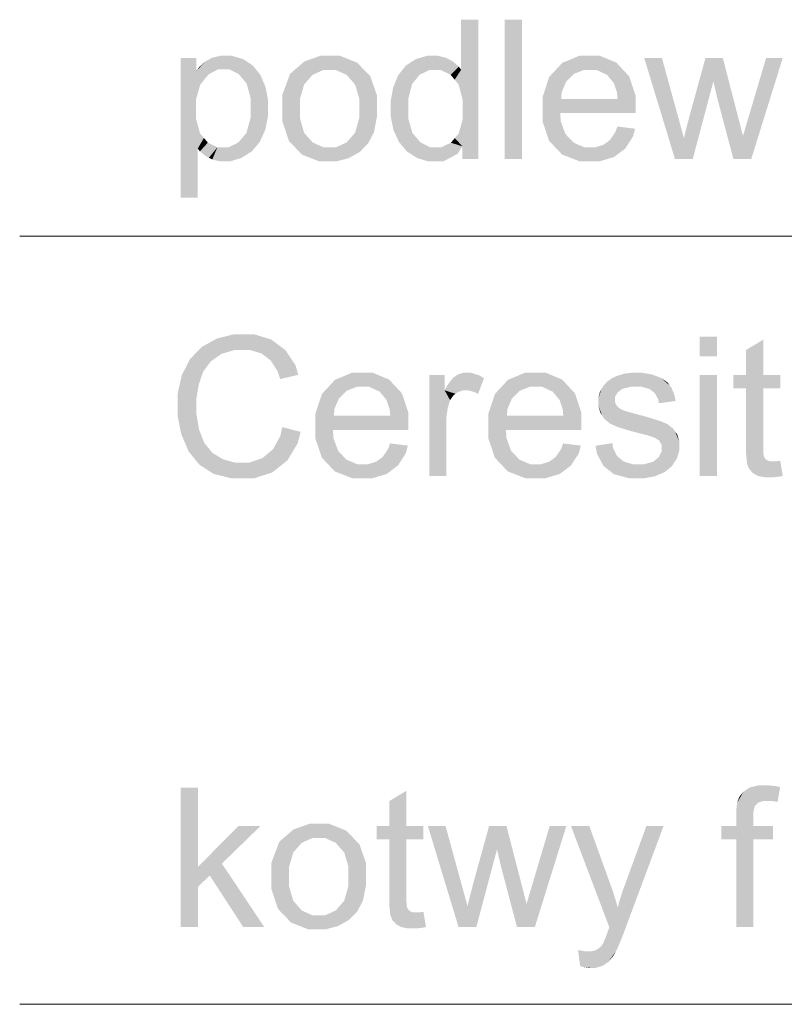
# Model space of a CAD drawing. Header units: millimetres. Extents: x 1814 to 94182, y 11562 to 49454.
# Tile 145 of 256: x 12544 to 12565, y 26079 to 26106. Entities that reach past the tile are written whole.
import ezdxf

# ---------------------------------------------------------------- set-up
doc = ezdxf.new("R2010")
doc.units = ezdxf.units.MM
doc.linetypes.add('XKITLINE00', pattern=[0])
doc.layers.add('LinkedObject', color=1, linetype='Continuous', lineweight=0)

msp = doc.modelspace()

# ---------------------------------------------------------------- hatches: boundary and pattern name
at = {"layer": 'LinkedObject'}
for points in [[(12556.996, 26106.407), (12556.523, 26105.025), (12556.523, 26106.407)], [(12556.996, 26106.407), (12556.565, 26104.196), (12556.523, 26105.025)], [(12556.565, 26104.196), (12556.996, 26106.407), (12556.996, 26102.557)], [(12558.201, 26106.407), (12557.728, 26102.557), (12557.728, 26106.407)], [(12558.201, 26102.557), (12557.728, 26102.557), (12558.201, 26106.407)], [(12549.204, 26103.668), (12548.777, 26101.491), (12548.777, 26105.348)], [(12549.204, 26103.668), (12548.777, 26105.348), (12549.204, 26103.937)], [(12548.777, 26105.348), (12549.204, 26104.207), (12549.204, 26103.937)], [(12549.32, 26104.617), (12548.777, 26105.348), (12549.208, 26104.985)], [(12549.204, 26104.207), (12548.777, 26105.348), (12549.32, 26104.617)], [(12549.208, 26104.985), (12548.777, 26105.348), (12549.208, 26105.348)], [(12549.551, 26105.304), (12549.208, 26104.985), (12549.455, 26105.251)], [(12549.818, 26105.04), (12549.208, 26104.985), (12549.551, 26105.304)], [(12549.455, 26105.251), (12549.208, 26104.985), (12549.284, 26105.092)], [(12549.647, 26105.357), (12549.968, 26105.04), (12549.551, 26105.304)], [(12549.551, 26105.304), (12549.968, 26105.04), (12549.818, 26105.04)], [(12549.879, 26105.41), (12549.968, 26105.04), (12549.647, 26105.357)], [(12550.015, 26105.41), (12549.968, 26105.04), (12549.879, 26105.41)], [(12550.015, 26105.41), (12550.12, 26105.04), (12549.968, 26105.04)], [(12550.508, 26105.318), (12550.015, 26105.41), (12550.193, 26105.41)], [(12550.644, 26105.226), (12550.015, 26105.41), (12550.508, 26105.318)], [(12550.381, 26104.908), (12550.015, 26105.41), (12550.644, 26105.226)], [(12550.12, 26105.04), (12550.015, 26105.41), (12550.381, 26104.908)], [(12550.644, 26105.226), (12550.491, 26104.775), (12550.381, 26104.908)], [(12550.78, 26105.134), (12550.491, 26104.775), (12550.644, 26105.226)], [(12552.635, 26105.41), (12552.017, 26105.1), (12552.197, 26105.255)], [(12552.894, 26105.41), (12552.017, 26105.1), (12552.635, 26105.41)], [(12552.716, 26105.017), (12552.017, 26105.1), (12552.894, 26105.41)], [(12552.716, 26105.017), (12552.894, 26105.41), (12552.894, 26105.017)], [(12552.894, 26105.41), (12553.068, 26105.017), (12552.894, 26105.017)], [(12553.65, 26105.222), (12552.894, 26105.41), (12553.181, 26105.41)], [(12553.833, 26105.033), (12552.894, 26105.41), (12553.65, 26105.222)], [(12553.36, 26104.884), (12552.894, 26105.41), (12553.833, 26105.033)], [(12553.068, 26105.017), (12552.894, 26105.41), (12553.36, 26104.884)], [(12555.381, 26104.889), (12554.995, 26105.138), (12555.134, 26105.229)], [(12555.273, 26105.319), (12555.644, 26105.017), (12555.134, 26105.229)], [(12555.134, 26105.229), (12555.644, 26105.017), (12555.381, 26104.889)], [(12555.583, 26105.41), (12555.644, 26105.017), (12555.273, 26105.319)], [(12555.755, 26105.41), (12555.644, 26105.017), (12555.583, 26105.41)], [(12555.644, 26105.017), (12555.755, 26105.41), (12555.801, 26105.017)], [(12555.755, 26105.41), (12555.963, 26105.017), (12555.801, 26105.017)], [(12555.881, 26105.41), (12555.963, 26105.017), (12555.755, 26105.41)], [(12556.105, 26105.357), (12555.963, 26105.017), (12555.881, 26105.41)], [(12556.203, 26105.303), (12555.963, 26105.017), (12556.105, 26105.357)], [(12556.203, 26105.303), (12556.234, 26104.884), (12555.963, 26105.017)], [(12556.301, 26105.25), (12556.234, 26104.884), (12556.203, 26105.303)], [(12556.461, 26105.111), (12556.234, 26104.884), (12556.301, 26105.25)], [(12559.788, 26105.41), (12559.137, 26105.021), (12559.318, 26105.216)], [(12560.076, 26105.41), (12559.137, 26105.021), (12559.788, 26105.41)], [(12559.917, 26105.021), (12559.137, 26105.021), (12560.076, 26105.41)], [(12559.917, 26105.021), (12560.076, 26105.41), (12560.079, 26105.021)], [(12560.076, 26105.41), (12560.259, 26105.021), (12560.079, 26105.021)], [(12560.812, 26105.22), (12560.076, 26105.41), (12560.355, 26105.41)], [(12560.989, 26105.029), (12560.076, 26105.41), (12560.812, 26105.22)], [(12560.551, 26104.885), (12560.076, 26105.41), (12560.989, 26105.029)], [(12560.259, 26105.021), (12560.076, 26105.41), (12560.551, 26104.885)], [(12562.068, 26105.348), (12562.429, 26102.557), (12561.58, 26105.348)], [(12562.512, 26103.735), (12562.429, 26102.557), (12562.068, 26105.348)], [(12563.27, 26105.348), (12563.489, 26104.705), (12562.82, 26103.713)], [(12563.75, 26105.348), (12563.489, 26104.705), (12563.27, 26105.348)], [(12563.489, 26104.705), (12563.75, 26105.348), (12563.6, 26104.226)], [(12563.6, 26104.226), (12563.75, 26105.348), (12564.169, 26103.728)], [(12565.403, 26105.348), (12564.465, 26103.734), (12564.944, 26105.348)], [(12564.533, 26102.557), (12564.465, 26103.734), (12565.403, 26105.348)], [(12549.551, 26104.899), (12549.208, 26104.985), (12549.818, 26105.04)], [(12549.208, 26104.985), (12549.551, 26104.899), (12549.436, 26104.758)], [(12549.32, 26104.617), (12549.208, 26104.985), (12549.436, 26104.758)], [(12550.491, 26104.775), (12550.78, 26105.134), (12550.6, 26104.643)], [(12550.6, 26104.643), (12550.78, 26105.134), (12551.055, 26104.708)], [(12551.055, 26104.708), (12550.78, 26105.134), (12550.986, 26104.875)], [(12552.017, 26105.1), (12551.587, 26103.953), (12551.802, 26104.914)], [(12552.189, 26104.62), (12551.587, 26103.953), (12552.017, 26105.1)], [(12552.017, 26105.1), (12552.423, 26104.885), (12552.306, 26104.752)], [(12552.423, 26104.885), (12552.017, 26105.1), (12552.716, 26105.017)], [(12552.189, 26104.62), (12552.017, 26105.1), (12552.306, 26104.752)], [(12553.36, 26104.884), (12553.833, 26105.033), (12553.477, 26104.751)], [(12553.833, 26105.033), (12553.595, 26104.618), (12553.477, 26104.751)], [(12553.595, 26104.618), (12553.833, 26105.033), (12553.712, 26104.226)], [(12553.712, 26104.226), (12553.833, 26105.033), (12554.197, 26103.992)], [(12554.197, 26104.324), (12553.833, 26105.033), (12554.015, 26104.845)], [(12554.197, 26103.992), (12553.833, 26105.033), (12554.197, 26104.324)], [(12554.995, 26105.138), (12555.275, 26104.76), (12554.787, 26104.878)], [(12555.275, 26104.76), (12554.995, 26105.138), (12555.381, 26104.889)], [(12556.523, 26105.025), (12556.234, 26104.884), (12556.461, 26105.111)], [(12556.234, 26104.884), (12556.523, 26105.025), (12556.345, 26104.75)], [(12556.345, 26104.75), (12556.523, 26105.025), (12556.455, 26104.616)], [(12556.523, 26105.025), (12556.565, 26104.196), (12556.455, 26104.616)], [(12559.137, 26105.021), (12558.775, 26104.281), (12558.956, 26104.827)], [(12559.421, 26104.694), (12558.775, 26104.281), (12559.137, 26105.021)], [(12559.137, 26105.021), (12559.532, 26104.803), (12559.421, 26104.694)], [(12559.532, 26104.803), (12559.137, 26105.021), (12559.643, 26104.912)], [(12559.643, 26104.912), (12559.137, 26105.021), (12559.917, 26105.021)], [(12560.551, 26104.885), (12560.989, 26105.029), (12560.664, 26104.748)], [(12560.989, 26105.029), (12560.738, 26104.66), (12560.664, 26104.748)], [(12560.738, 26104.66), (12560.989, 26105.029), (12560.827, 26104.396)], [(12560.827, 26104.396), (12560.989, 26105.029), (12561.343, 26104.303)], [(12561.343, 26104.303), (12560.989, 26105.029), (12561.166, 26104.839)], [(12551.055, 26104.708), (12550.709, 26104.243), (12550.6, 26104.643)], [(12551.125, 26104.54), (12550.709, 26104.243), (12551.055, 26104.708)], [(12551.802, 26104.914), (12551.587, 26103.953), (12551.587, 26104.34)], [(12554.717, 26104.708), (12554.579, 26103.95), (12554.648, 26104.538)], [(12555.169, 26104.632), (12554.579, 26103.95), (12554.717, 26104.708)], [(12554.787, 26104.878), (12555.275, 26104.76), (12554.717, 26104.708)], [(12554.717, 26104.708), (12555.275, 26104.76), (12555.169, 26104.632)], [(12559.299, 26104.403), (12558.775, 26104.281), (12559.421, 26104.694)], [(12562.82, 26103.713), (12563.489, 26104.705), (12562.918, 26102.557)], [(12551.194, 26104.173), (12550.709, 26104.243), (12551.125, 26104.54)], [(12552.072, 26104.22), (12551.587, 26103.953), (12552.189, 26104.62)], [(12555.064, 26104.226), (12554.579, 26103.95), (12555.169, 26104.632)], [(12554.648, 26104.538), (12554.579, 26103.95), (12554.579, 26104.159)], [(12558.775, 26104.281), (12559.299, 26104.403), (12559.287, 26104.22)], [(12560.827, 26104.396), (12561.343, 26104.303), (12560.842, 26104.22)], [(12551.194, 26103.974), (12550.709, 26104.243), (12551.194, 26104.173)], [(12550.709, 26104.243), (12551.194, 26103.974), (12550.709, 26103.977)], [(12551.587, 26103.953), (12552.072, 26104.22), (12552.072, 26103.952)], [(12553.712, 26104.226), (12554.197, 26103.992), (12553.712, 26103.968)], [(12554.579, 26103.95), (12555.064, 26104.226), (12555.064, 26103.95)], [(12556.565, 26104.196), (12556.996, 26102.557), (12556.565, 26103.91)], [(12559.287, 26104.22), (12558.775, 26103.929), (12558.775, 26104.281)], [(12559.287, 26104.22), (12561.343, 26103.958), (12558.775, 26103.929)], [(12560.842, 26104.22), (12561.343, 26103.958), (12559.287, 26104.22)], [(12561.343, 26103.958), (12560.842, 26104.22), (12561.343, 26104.303)], [(12564.169, 26103.728), (12564.043, 26102.557), (12563.6, 26104.226)], [(12550.597, 26103.284), (12551.194, 26103.974), (12551.041, 26103.203)], [(12550.709, 26103.697), (12551.194, 26103.974), (12550.597, 26103.284)], [(12551.194, 26103.974), (12550.709, 26103.697), (12550.709, 26103.977)], [(12551.041, 26103.203), (12551.194, 26103.974), (12551.118, 26103.375)], [(12551.118, 26103.375), (12551.194, 26103.974), (12551.194, 26103.76)], [(12551.587, 26103.953), (12551.948, 26102.871), (12551.587, 26103.6)], [(12552.072, 26103.685), (12551.948, 26102.871), (12551.587, 26103.953)], [(12552.072, 26103.685), (12551.587, 26103.953), (12552.072, 26103.952)], [(12553.595, 26103.286), (12554.197, 26103.992), (12554.036, 26103.145)], [(12553.712, 26103.694), (12554.197, 26103.992), (12553.595, 26103.286)], [(12554.197, 26103.992), (12553.712, 26103.694), (12553.712, 26103.968)], [(12554.036, 26103.145), (12554.197, 26103.992), (12554.117, 26103.3)], [(12554.117, 26103.3), (12554.197, 26103.992), (12554.197, 26103.723)], [(12554.579, 26103.95), (12555.064, 26103.682), (12554.579, 26103.736)], [(12555.064, 26103.682), (12554.579, 26103.95), (12555.064, 26103.95)], [(12556.565, 26103.91), (12556.996, 26102.557), (12556.565, 26103.651)], [(12561.343, 26103.937), (12558.775, 26103.929), (12561.343, 26103.958)], [(12561.342, 26103.874), (12558.775, 26103.929), (12561.343, 26103.937)], [(12558.775, 26103.929), (12559.133, 26102.872), (12558.775, 26103.589)], [(12559.273, 26103.602), (12559.133, 26102.872), (12558.775, 26103.929)], [(12559.273, 26103.602), (12558.775, 26103.929), (12559.26, 26103.832)], [(12561.34, 26103.832), (12558.775, 26103.929), (12561.342, 26103.874)], [(12559.26, 26103.832), (12558.775, 26103.929), (12561.34, 26103.832)], [(12548.777, 26101.491), (12549.204, 26103.668), (12549.25, 26102.848)], [(12549.25, 26102.848), (12549.204, 26103.668), (12549.313, 26103.27)], [(12551.587, 26103.6), (12551.948, 26102.871), (12551.767, 26103.059)], [(12552.189, 26103.284), (12551.948, 26102.871), (12552.072, 26103.685)], [(12554.579, 26103.736), (12555.064, 26103.682), (12554.655, 26103.357)], [(12554.655, 26103.357), (12555.064, 26103.682), (12554.732, 26103.193)], [(12554.732, 26103.193), (12555.064, 26103.682), (12555.176, 26103.282)], [(12556.565, 26103.651), (12556.996, 26102.557), (12556.457, 26103.264)], [(12558.775, 26103.589), (12559.133, 26102.872), (12558.954, 26103.061)], [(12559.403, 26103.25), (12559.133, 26102.872), (12559.273, 26103.602)], [(12562.674, 26103.138), (12562.429, 26102.557), (12562.512, 26103.735)], [(12562.82, 26103.713), (12562.918, 26102.557), (12562.752, 26103.448)], [(12564.306, 26103.196), (12564.043, 26102.557), (12564.169, 26103.728)], [(12564.465, 26103.734), (12564.533, 26102.557), (12564.306, 26103.196)], [(12560.638, 26103.09), (12561.327, 26103.397), (12561.056, 26102.85)], [(12560.783, 26103.308), (12561.327, 26103.397), (12560.638, 26103.09)], [(12561.327, 26103.397), (12560.783, 26103.308), (12560.837, 26103.458)], [(12561.056, 26102.85), (12561.327, 26103.397), (12561.269, 26103.182)], [(12562.752, 26103.448), (12562.918, 26102.557), (12562.68, 26103.16)], [(12549.421, 26103.142), (12549.25, 26102.848), (12549.313, 26103.27)], [(12549.53, 26103.013), (12549.25, 26102.848), (12549.421, 26103.142)], [(12550.485, 26103.151), (12550.742, 26102.769), (12550.374, 26103.018)], [(12551.041, 26103.203), (12550.485, 26103.151), (12550.597, 26103.284)], [(12550.964, 26103.032), (12550.485, 26103.151), (12551.041, 26103.203)], [(12550.742, 26102.769), (12550.485, 26103.151), (12550.964, 26103.032)], [(12551.948, 26102.871), (12552.189, 26103.284), (12552.306, 26103.151)], [(12552.423, 26103.018), (12551.948, 26102.871), (12552.306, 26103.151)], [(12553.479, 26103.152), (12553.721, 26102.752), (12553.362, 26103.018)], [(12554.036, 26103.145), (12553.479, 26103.152), (12553.595, 26103.286)], [(12553.955, 26102.991), (12553.479, 26103.152), (12554.036, 26103.145)], [(12553.721, 26102.752), (12553.479, 26103.152), (12553.955, 26102.991)], [(12555.176, 26103.282), (12555.025, 26102.771), (12554.732, 26103.193)], [(12554.732, 26103.193), (12555.025, 26102.771), (12554.809, 26103.028)], [(12555.289, 26103.149), (12555.025, 26102.771), (12555.176, 26103.282)], [(12555.025, 26102.771), (12555.289, 26103.149), (12555.165, 26102.679)], [(12555.165, 26102.679), (12555.289, 26103.149), (12555.402, 26103.017)], [(12556.557, 26102.911), (12556.24, 26103.011), (12556.349, 26103.138)], [(12556.457, 26103.264), (12556.557, 26102.911), (12556.349, 26103.138)], [(12556.457, 26103.264), (12556.996, 26102.557), (12556.557, 26102.911)], [(12559.133, 26102.872), (12559.403, 26103.25), (12559.312, 26102.684)], [(12559.52, 26103.128), (12559.312, 26102.684), (12559.403, 26103.25)], [(12559.637, 26103.006), (12559.312, 26102.684), (12559.52, 26103.128)], [(12560.638, 26103.09), (12561.056, 26102.85), (12560.546, 26103.021)], [(12562.429, 26102.557), (12562.674, 26103.138), (12562.918, 26102.557)], [(12562.68, 26103.16), (12562.918, 26102.557), (12562.674, 26103.138)], [(12564.043, 26102.557), (12564.306, 26103.196), (12564.533, 26102.557)], [(12548.777, 26101.491), (12549.25, 26102.848), (12549.25, 26101.491)], [(12549.25, 26102.848), (12549.53, 26103.013), (12549.31, 26102.772)], [(12549.31, 26102.772), (12549.53, 26103.013), (12549.464, 26102.645)], [(12549.464, 26102.645), (12549.53, 26103.013), (12549.558, 26102.595)], [(12549.558, 26102.595), (12549.53, 26103.013), (12549.793, 26102.884)], [(12549.558, 26102.595), (12549.793, 26102.884), (12549.652, 26102.546)], [(12549.652, 26102.546), (12549.793, 26102.884), (12549.863, 26102.496)], [(12549.981, 26102.496), (12549.793, 26102.884), (12549.947, 26102.884)], [(12549.863, 26102.496), (12549.793, 26102.884), (12549.981, 26102.496)], [(12550.105, 26102.884), (12549.981, 26102.496), (12549.947, 26102.884)], [(12549.981, 26102.496), (12550.105, 26102.884), (12550.142, 26102.496)], [(12550.596, 26102.678), (12550.105, 26102.884), (12550.374, 26103.018)], [(12550.45, 26102.587), (12550.105, 26102.884), (12550.596, 26102.678)], [(12550.142, 26102.496), (12550.105, 26102.884), (12550.45, 26102.587)], [(12550.374, 26103.018), (12550.742, 26102.769), (12550.596, 26102.678)], [(12552.423, 26103.018), (12552.894, 26102.496), (12551.948, 26102.871)], [(12551.948, 26102.871), (12552.894, 26102.496), (12552.128, 26102.683)], [(12552.716, 26102.884), (12552.894, 26102.496), (12552.423, 26103.018)], [(12552.894, 26102.496), (12552.716, 26102.884), (12552.894, 26102.884)], [(12552.894, 26102.496), (12553.069, 26102.884), (12553.076, 26102.496)], [(12553.069, 26102.884), (12552.894, 26102.496), (12552.894, 26102.884)], [(12553.566, 26102.666), (12553.069, 26102.884), (12553.362, 26103.018)], [(12553.412, 26102.581), (12553.069, 26102.884), (12553.566, 26102.666)], [(12553.076, 26102.496), (12553.069, 26102.884), (12553.412, 26102.581)], [(12553.362, 26103.018), (12553.721, 26102.752), (12553.566, 26102.666)], [(12555.402, 26103.017), (12555.778, 26102.496), (12555.165, 26102.679)], [(12555.669, 26102.884), (12555.778, 26102.496), (12555.402, 26103.017)], [(12555.778, 26102.496), (12555.669, 26102.884), (12555.822, 26102.884)], [(12555.778, 26102.496), (12556.557, 26102.911), (12556.035, 26102.496)], [(12555.977, 26102.884), (12556.557, 26102.911), (12555.778, 26102.496)], [(12555.977, 26102.884), (12555.778, 26102.496), (12555.822, 26102.884)], [(12556.24, 26103.011), (12556.557, 26102.911), (12555.977, 26102.884)], [(12556.035, 26102.496), (12556.557, 26102.911), (12556.425, 26102.703)], [(12556.557, 26102.911), (12556.996, 26102.557), (12556.557, 26102.557)], [(12559.637, 26103.006), (12560.102, 26102.496), (12559.312, 26102.684)], [(12559.928, 26102.884), (12560.102, 26102.496), (12559.637, 26103.006)], [(12560.102, 26102.884), (12560.102, 26102.496), (12559.928, 26102.884)], [(12560.232, 26102.884), (12560.9, 26102.732), (12560.102, 26102.496)], [(12560.232, 26102.884), (12560.102, 26102.496), (12560.102, 26102.884)], [(12560.454, 26102.953), (12560.9, 26102.732), (12560.232, 26102.884)], [(12560.546, 26103.021), (12561.056, 26102.85), (12560.454, 26102.953)], [(12560.9, 26102.732), (12560.454, 26102.953), (12561.056, 26102.85)], [(12552.128, 26102.683), (12552.894, 26102.496), (12552.601, 26102.496)], [(12555.165, 26102.679), (12555.778, 26102.496), (12555.305, 26102.588)], [(12555.305, 26102.588), (12555.778, 26102.496), (12555.611, 26102.496)], [(12559.312, 26102.684), (12560.102, 26102.496), (12559.797, 26102.496)], [(12560.102, 26102.496), (12560.9, 26102.732), (12560.345, 26102.496)], [(12560.345, 26102.496), (12560.9, 26102.732), (12560.744, 26102.614)], [(12549.786, 26097.606), (12550.275, 26097.288), (12549.575, 26097.49)], [(12550.253, 26097.723), (12550.275, 26097.288), (12549.786, 26097.606)], [(12550.507, 26097.723), (12550.275, 26097.288), (12550.253, 26097.723)], [(12550.275, 26097.288), (12550.507, 26097.723), (12550.497, 26097.288)], [(12550.507, 26097.723), (12550.689, 26097.288), (12550.497, 26097.288)], [(12551.281, 26097.576), (12550.507, 26097.723), (12550.796, 26097.723)], [(12551.478, 26097.429), (12550.507, 26097.723), (12551.281, 26097.576)], [(12551.01, 26097.192), (12550.507, 26097.723), (12551.478, 26097.429)], [(12550.689, 26097.288), (12550.507, 26097.723), (12551.01, 26097.192)], [(12563.588, 26097.657), (12563.114, 26097.114), (12563.114, 26097.657)], [(12563.588, 26097.114), (12563.114, 26097.114), (12563.588, 26097.657)], [(12549.363, 26097.374), (12549.606, 26096.968), (12549.036, 26097.034)], [(12549.575, 26097.49), (12549.606, 26096.968), (12549.363, 26097.374)], [(12549.575, 26097.49), (12550.275, 26097.288), (12549.904, 26097.181)], [(12549.606, 26096.968), (12549.575, 26097.49), (12549.755, 26097.075)], [(12549.755, 26097.075), (12549.575, 26097.49), (12549.904, 26097.181)], [(12551.01, 26097.192), (12551.478, 26097.429), (12551.137, 26097.096)], [(12551.478, 26097.429), (12551.264, 26097), (12551.137, 26097.096)], [(12551.264, 26097), (12551.478, 26097.429), (12551.459, 26096.694)], [(12551.459, 26096.694), (12551.478, 26097.429), (12552.026, 26096.602)], [(12551.949, 26096.868), (12551.478, 26097.429), (12551.674, 26097.282)], [(12552.026, 26096.602), (12551.478, 26097.429), (12551.949, 26096.868)], [(12564.866, 26097.572), (12564.392, 26096.598), (12564.392, 26097.289)], [(12564.392, 26096.598), (12564.866, 26097.572), (12564.392, 26096.233)], [(12564.866, 26096.598), (12564.392, 26096.233), (12564.866, 26097.572)], [(12549.336, 26096.503), (12548.807, 26096.586), (12548.921, 26096.81)], [(12549.036, 26097.034), (12549.606, 26096.968), (12548.921, 26096.81)], [(12548.921, 26096.81), (12549.606, 26096.968), (12549.397, 26096.683)], [(12549.336, 26096.503), (12548.921, 26096.81), (12549.397, 26096.683)], [(12549.276, 26096.324), (12548.692, 26096.062), (12548.807, 26096.586)], [(12549.276, 26096.324), (12548.807, 26096.586), (12549.336, 26096.503)], [(12551.459, 26096.694), (12552.026, 26096.602), (12551.525, 26096.484)], [(12553.512, 26096.66), (12552.862, 26096.271), (12553.043, 26096.466)], [(12553.801, 26096.66), (12552.862, 26096.271), (12553.512, 26096.66)], [(12553.641, 26096.271), (12552.862, 26096.271), (12553.801, 26096.66)], [(12553.641, 26096.271), (12553.801, 26096.66), (12553.804, 26096.271)], [(12553.801, 26096.66), (12553.983, 26096.271), (12553.804, 26096.271)], [(12554.536, 26096.47), (12553.801, 26096.66), (12554.08, 26096.66)], [(12554.713, 26096.279), (12553.801, 26096.66), (12554.536, 26096.47)], [(12554.276, 26096.135), (12553.801, 26096.66), (12554.713, 26096.279)], [(12553.983, 26096.271), (12553.801, 26096.66), (12554.276, 26096.135)], [(12555.641, 26096.598), (12556.068, 26096.174), (12555.641, 26093.807)], [(12556.068, 26096.174), (12555.641, 26096.598), (12556.068, 26096.598)], [(12556.368, 26096.565), (12556.068, 26096.174), (12556.299, 26096.518)], [(12556.568, 26096.171), (12556.068, 26096.174), (12556.368, 26096.565)], [(12556.299, 26096.518), (12556.068, 26096.174), (12556.15, 26096.322)], [(12556.437, 26096.613), (12556.645, 26096.171), (12556.368, 26096.565)], [(12556.368, 26096.565), (12556.645, 26096.171), (12556.568, 26096.171)], [(12556.588, 26096.66), (12556.645, 26096.171), (12556.437, 26096.613)], [(12556.67, 26096.66), (12556.645, 26096.171), (12556.588, 26096.66)], [(12556.67, 26096.66), (12556.731, 26096.171), (12556.645, 26096.171)], [(12557.031, 26096.584), (12556.67, 26096.66), (12556.789, 26096.66)], [(12557.154, 26096.509), (12556.67, 26096.66), (12557.031, 26096.584)], [(12556.904, 26096.121), (12556.67, 26096.66), (12557.154, 26096.509)], [(12556.731, 26096.171), (12556.67, 26096.66), (12556.904, 26096.121)], [(12556.904, 26096.121), (12557.154, 26096.509), (12556.99, 26096.071)], [(12558.29, 26096.66), (12557.639, 26096.271), (12557.82, 26096.466)], [(12558.578, 26096.66), (12557.639, 26096.271), (12558.29, 26096.66)], [(12558.419, 26096.271), (12557.639, 26096.271), (12558.578, 26096.66)], [(12558.419, 26096.271), (12558.578, 26096.66), (12558.582, 26096.271)], [(12558.578, 26096.66), (12558.761, 26096.271), (12558.582, 26096.271)], [(12559.314, 26096.47), (12558.578, 26096.66), (12558.858, 26096.66)], [(12559.491, 26096.279), (12558.578, 26096.66), (12559.314, 26096.47)], [(12559.054, 26096.135), (12558.578, 26096.66), (12559.491, 26096.279)], [(12558.761, 26096.271), (12558.578, 26096.66), (12559.054, 26096.135)], [(12560.684, 26096.506), (12560.978, 26096.217), (12560.629, 26096.466)], [(12560.835, 26096.575), (12560.978, 26096.217), (12560.684, 26096.506)], [(12560.93, 26096.604), (12560.978, 26096.217), (12560.835, 26096.575)], [(12561.025, 26096.632), (12561.21, 26096.271), (12560.93, 26096.604)], [(12560.93, 26096.604), (12561.21, 26096.271), (12560.978, 26096.217)], [(12561.229, 26096.66), (12561.21, 26096.271), (12561.025, 26096.632)], [(12561.338, 26096.66), (12561.21, 26096.271), (12561.229, 26096.66)], [(12561.21, 26096.271), (12561.338, 26096.66), (12561.373, 26096.271)], [(12561.338, 26096.66), (12561.511, 26096.271), (12561.373, 26096.271)], [(12561.791, 26096.613), (12561.338, 26096.66), (12561.502, 26096.66)], [(12561.915, 26096.566), (12561.338, 26096.66), (12561.791, 26096.613)], [(12561.724, 26096.211), (12561.338, 26096.66), (12561.915, 26096.566)], [(12561.511, 26096.271), (12561.338, 26096.66), (12561.724, 26096.211)], [(12561.915, 26096.566), (12561.8, 26096.151), (12561.724, 26096.211)], [(12562.039, 26096.518), (12561.8, 26096.151), (12561.915, 26096.566)], [(12561.8, 26096.151), (12562.039, 26096.518), (12561.875, 26096.091)], [(12561.875, 26096.091), (12562.039, 26096.518), (12562.281, 26096.31)], [(12562.281, 26096.31), (12562.039, 26096.518), (12562.222, 26096.391)], [(12563.588, 26096.598), (12563.114, 26093.807), (12563.114, 26096.598)], [(12563.588, 26093.807), (12563.114, 26093.807), (12563.588, 26096.598)], [(12564.042, 26096.598), (12564.392, 26096.233), (12564.042, 26096.233)], [(12564.392, 26096.598), (12564.392, 26096.233), (12564.042, 26096.598)], [(12564.866, 26096.233), (12564.392, 26096.233), (12564.866, 26096.598)], [(12565.335, 26096.233), (12564.866, 26096.598), (12565.335, 26096.598)], [(12564.866, 26096.233), (12564.866, 26096.598), (12565.335, 26096.233)], [(12549.215, 26095.954), (12548.692, 26096.062), (12549.276, 26096.324)], [(12552.862, 26096.271), (12552.5, 26095.531), (12552.681, 26096.077)], [(12553.146, 26095.944), (12552.5, 26095.531), (12552.862, 26096.271)], [(12552.862, 26096.271), (12553.257, 26096.053), (12553.146, 26095.944)], [(12553.257, 26096.053), (12552.862, 26096.271), (12553.368, 26096.162)], [(12553.368, 26096.162), (12552.862, 26096.271), (12553.641, 26096.271)], [(12554.276, 26096.135), (12554.713, 26096.279), (12554.389, 26095.998)], [(12554.713, 26096.279), (12554.462, 26095.91), (12554.389, 26095.998)], [(12554.462, 26095.91), (12554.713, 26096.279), (12554.551, 26095.646)], [(12554.551, 26095.646), (12554.713, 26096.279), (12555.067, 26095.553)], [(12555.067, 26095.553), (12554.713, 26096.279), (12554.89, 26096.089)], [(12557.639, 26096.271), (12557.277, 26095.531), (12557.458, 26096.077)], [(12557.924, 26095.944), (12557.277, 26095.531), (12557.639, 26096.271)], [(12557.639, 26096.271), (12558.035, 26096.053), (12557.924, 26095.944)], [(12558.035, 26096.053), (12557.639, 26096.271), (12558.145, 26096.162)], [(12558.145, 26096.162), (12557.639, 26096.271), (12558.419, 26096.271)], [(12559.054, 26096.135), (12559.491, 26096.279), (12559.166, 26095.998)], [(12559.491, 26096.279), (12559.24, 26095.91), (12559.166, 26095.998)], [(12559.24, 26095.91), (12559.491, 26096.279), (12559.329, 26095.646)], [(12559.329, 26095.646), (12559.491, 26096.279), (12559.845, 26095.553)], [(12559.845, 26095.553), (12559.491, 26096.279), (12559.668, 26096.089)], [(12560.439, 26096.281), (12560.839, 26096.11), (12560.397, 26096.202)], [(12560.555, 26096.413), (12560.839, 26096.11), (12560.439, 26096.281)], [(12560.629, 26096.466), (12560.839, 26096.11), (12560.555, 26096.413)], [(12560.629, 26096.466), (12560.978, 26096.217), (12560.908, 26096.164)], [(12560.839, 26096.11), (12560.629, 26096.466), (12560.908, 26096.164)], [(12562.281, 26096.31), (12561.966, 26095.924), (12561.875, 26096.091)], [(12562.34, 26096.229), (12561.966, 26095.924), (12562.281, 26096.31)], [(12562.422, 26096.014), (12561.966, 26095.924), (12562.34, 26096.229)], [(12564.392, 26094.624), (12564.866, 26096.233), (12564.866, 26094.598)], [(12564.392, 26096.233), (12564.866, 26096.233), (12564.392, 26094.624)], [(12548.692, 26096.062), (12549.215, 26095.954), (12548.692, 26095.761)], [(12548.692, 26095.761), (12549.215, 26095.954), (12549.215, 26095.764)], [(12555.641, 26093.807), (12556.068, 26096.174), (12556.115, 26093.807)], [(12556.068, 26096.174), (12556.115, 26095.268), (12556.115, 26093.807)], [(12556.115, 26095.268), (12556.068, 26096.174), (12556.115, 26095.417)], [(12556.115, 26095.417), (12556.068, 26096.174), (12556.154, 26095.693)], [(12556.154, 26095.693), (12556.068, 26096.174), (12556.193, 26095.819)], [(12556.193, 26095.819), (12556.068, 26096.174), (12556.219, 26095.902)], [(12556.219, 26095.902), (12556.068, 26096.174), (12556.307, 26096.031)], [(12556.307, 26096.031), (12556.068, 26096.174), (12556.368, 26096.078)], [(12556.368, 26096.078), (12556.068, 26096.174), (12556.43, 26096.124)], [(12556.43, 26096.124), (12556.068, 26096.174), (12556.568, 26096.171)], [(12560.397, 26096.202), (12560.311, 26095.95), (12560.354, 26096.122)], [(12560.769, 26095.984), (12560.311, 26095.95), (12560.397, 26096.202)], [(12560.769, 26095.912), (12560.311, 26095.95), (12560.769, 26095.984)], [(12560.397, 26096.202), (12560.839, 26096.11), (12560.769, 26095.984)], [(12562.444, 26095.879), (12561.966, 26095.924), (12562.422, 26096.014)], [(12549.215, 26095.764), (12548.692, 26095.485), (12548.692, 26095.761)], [(12549.215, 26095.518), (12548.692, 26095.485), (12549.215, 26095.764)], [(12553.023, 26095.653), (12552.5, 26095.531), (12553.146, 26095.944)], [(12557.801, 26095.653), (12557.277, 26095.531), (12557.924, 26095.944)], [(12560.311, 26095.95), (12560.769, 26095.912), (12560.311, 26095.857)], [(12560.311, 26095.857), (12560.769, 26095.912), (12560.769, 26095.866)], [(12560.769, 26095.866), (12560.415, 26095.482), (12560.311, 26095.857)], [(12560.311, 26095.857), (12560.415, 26095.482), (12560.311, 26095.754)], [(12560.311, 26095.754), (12560.415, 26095.482), (12560.363, 26095.567)], [(12560.798, 26095.783), (12560.415, 26095.482), (12560.769, 26095.866)], [(12560.415, 26095.482), (12560.798, 26095.783), (12560.827, 26095.746)], [(12560.856, 26095.708), (12560.415, 26095.482), (12560.827, 26095.746)], [(12560.415, 26095.482), (12560.856, 26095.708), (12560.467, 26095.398)], [(12560.467, 26095.398), (12560.856, 26095.708), (12560.62, 26095.265)], [(12560.62, 26095.265), (12560.856, 26095.708), (12560.72, 26095.217)], [(12560.72, 26095.217), (12560.856, 26095.708), (12560.947, 26095.645)], [(12561.966, 26095.924), (12562.444, 26095.879), (12561.982, 26095.817)], [(12549.215, 26095.518), (12548.895, 26094.729), (12548.692, 26095.485)], [(12548.692, 26095.485), (12548.895, 26094.729), (12548.794, 26094.969)], [(12549.287, 26095.089), (12548.895, 26094.729), (12549.215, 26095.518)], [(12552.5, 26095.531), (12553.023, 26095.653), (12553.012, 26095.47)], [(12553.012, 26095.47), (12552.5, 26095.179), (12552.5, 26095.531)], [(12553.012, 26095.47), (12555.067, 26095.208), (12552.5, 26095.179)], [(12554.567, 26095.47), (12555.067, 26095.208), (12553.012, 26095.47)], [(12554.551, 26095.646), (12555.067, 26095.553), (12554.567, 26095.47)], [(12555.067, 26095.208), (12554.567, 26095.47), (12555.067, 26095.553)], [(12557.277, 26095.531), (12557.801, 26095.653), (12557.789, 26095.47)], [(12557.789, 26095.47), (12557.277, 26095.179), (12557.277, 26095.531)], [(12557.789, 26095.47), (12559.845, 26095.208), (12557.277, 26095.179)], [(12559.345, 26095.47), (12559.845, 26095.208), (12557.789, 26095.47)], [(12559.329, 26095.646), (12559.845, 26095.553), (12559.345, 26095.47)], [(12559.845, 26095.208), (12559.345, 26095.47), (12559.845, 26095.553)], [(12560.947, 26095.645), (12560.821, 26095.169), (12560.72, 26095.217)], [(12561.008, 26095.62), (12560.821, 26095.169), (12560.947, 26095.645)], [(12561.044, 26095.607), (12560.821, 26095.169), (12561.008, 26095.62)], [(12560.821, 26095.169), (12561.044, 26095.607), (12561.181, 26095.056)], [(12561.181, 26095.056), (12561.044, 26095.607), (12561.252, 26095.547)], [(12561.426, 26095.5), (12561.181, 26095.056), (12561.252, 26095.547)], [(12561.181, 26095.056), (12561.426, 26095.5), (12561.441, 26094.99)], [(12561.441, 26094.99), (12561.426, 26095.5), (12561.676, 26095.433)], [(12561.441, 26094.99), (12561.676, 26095.433), (12561.634, 26094.942)], [(12561.634, 26094.942), (12561.676, 26095.433), (12561.876, 26094.861)], [(12561.876, 26094.861), (12561.676, 26095.433), (12562.026, 26095.323)], [(12552.091, 26095.028), (12551.531, 26094.914), (12551.583, 26095.157)], [(12555.067, 26095.187), (12552.5, 26095.179), (12555.067, 26095.208)], [(12555.066, 26095.124), (12552.5, 26095.179), (12555.067, 26095.187)], [(12552.5, 26095.179), (12552.858, 26094.122), (12552.5, 26094.839)], [(12552.998, 26094.852), (12552.858, 26094.122), (12552.5, 26095.179)], [(12552.998, 26094.852), (12552.5, 26095.179), (12552.985, 26095.082)], [(12555.065, 26095.082), (12552.5, 26095.179), (12555.066, 26095.124)], [(12552.985, 26095.082), (12552.5, 26095.179), (12555.065, 26095.082)], [(12559.845, 26095.187), (12557.277, 26095.179), (12559.845, 26095.208)], [(12559.844, 26095.124), (12557.277, 26095.179), (12559.845, 26095.187)], [(12557.277, 26095.179), (12557.635, 26094.122), (12557.277, 26094.839)], [(12557.776, 26094.852), (12557.635, 26094.122), (12557.277, 26095.179)], [(12557.776, 26094.852), (12557.277, 26095.179), (12557.762, 26095.082)], [(12559.843, 26095.082), (12557.277, 26095.179), (12559.844, 26095.124)], [(12557.762, 26095.082), (12557.277, 26095.179), (12559.843, 26095.082)], [(12561.876, 26094.861), (12562.026, 26095.323), (12561.924, 26094.83)], [(12561.924, 26094.83), (12562.026, 26095.323), (12561.994, 26094.784)], [(12562.125, 26095.28), (12561.994, 26094.784), (12562.026, 26095.323)], [(12562.224, 26095.238), (12561.994, 26094.784), (12562.125, 26095.28)], [(12562.379, 26095.114), (12561.994, 26094.784), (12562.224, 26095.238)], [(12548.895, 26094.729), (12549.287, 26095.089), (12549.359, 26094.906)], [(12549.43, 26094.723), (12548.895, 26094.729), (12549.359, 26094.906)], [(12551.33, 26094.547), (12552.091, 26095.028), (12551.516, 26094.071)], [(12551.531, 26094.914), (12552.091, 26095.028), (12551.33, 26094.547)], [(12551.516, 26094.071), (12552.091, 26095.028), (12551.724, 26094.236)], [(12551.724, 26094.236), (12552.091, 26095.028), (12552.011, 26094.714)], [(12562.435, 26095.032), (12561.994, 26094.784), (12562.379, 26095.114)], [(12561.994, 26094.784), (12562.435, 26095.032), (12562.063, 26094.658)], [(12562.063, 26094.658), (12562.435, 26095.032), (12562.548, 26094.749)], [(12562.548, 26094.749), (12562.435, 26095.032), (12562.492, 26094.951)], [(12548.895, 26094.729), (12549.488, 26093.995), (12548.997, 26094.489)], [(12549.43, 26094.723), (12549.488, 26093.995), (12548.895, 26094.729)], [(12549.653, 26094.449), (12549.488, 26093.995), (12549.43, 26094.723)], [(12552.5, 26094.839), (12552.858, 26094.122), (12552.679, 26094.311)], [(12553.128, 26094.5), (12552.858, 26094.122), (12552.998, 26094.852)], [(12554.362, 26094.34), (12555.052, 26094.647), (12554.78, 26094.1)], [(12554.508, 26094.558), (12555.052, 26094.647), (12554.362, 26094.34)], [(12555.052, 26094.647), (12554.508, 26094.558), (12554.562, 26094.708)], [(12554.78, 26094.1), (12555.052, 26094.647), (12554.994, 26094.432)], [(12557.277, 26094.839), (12557.635, 26094.122), (12557.456, 26094.311)], [(12557.905, 26094.5), (12557.635, 26094.122), (12557.776, 26094.852)], [(12559.14, 26094.34), (12559.83, 26094.647), (12559.558, 26094.1)], [(12559.286, 26094.558), (12559.83, 26094.647), (12559.14, 26094.34)], [(12559.83, 26094.647), (12559.286, 26094.558), (12559.34, 26094.708)], [(12559.558, 26094.1), (12559.83, 26094.647), (12559.772, 26094.432)], [(12560.72, 26094.575), (12560.234, 26094.643), (12560.7, 26094.716)], [(12560.234, 26094.643), (12560.598, 26093.972), (12560.274, 26094.42)], [(12560.72, 26094.575), (12560.598, 26093.972), (12560.234, 26094.643)], [(12561.984, 26094.333), (12562.548, 26094.628), (12562.41, 26094.183)], [(12562.063, 26094.489), (12562.548, 26094.628), (12561.984, 26094.333)], [(12562.063, 26094.658), (12562.548, 26094.749), (12562.063, 26094.578)], [(12562.063, 26094.578), (12562.548, 26094.749), (12562.063, 26094.489)], [(12562.548, 26094.628), (12562.063, 26094.489), (12562.548, 26094.749)], [(12562.41, 26094.183), (12562.548, 26094.628), (12562.479, 26094.287)], [(12562.479, 26094.287), (12562.548, 26094.628), (12562.548, 26094.51)], [(12564.866, 26094.598), (12564.392, 26094.411), (12564.392, 26094.624)], [(12564.866, 26094.497), (12564.392, 26094.411), (12564.866, 26094.598)], [(12548.997, 26094.489), (12549.488, 26093.995), (12549.293, 26094.122)], [(12549.488, 26093.995), (12549.653, 26094.449), (12549.803, 26094.358)], [(12549.954, 26094.267), (12549.488, 26093.995), (12549.803, 26094.358)], [(12551.516, 26094.071), (12551.033, 26094.3), (12551.182, 26094.424)], [(12551.33, 26094.547), (12551.516, 26094.071), (12551.182, 26094.424)], [(12552.858, 26094.122), (12553.128, 26094.5), (12553.037, 26093.934)], [(12553.244, 26094.378), (12553.037, 26093.934), (12553.128, 26094.5)], [(12553.361, 26094.256), (12553.037, 26093.934), (12553.244, 26094.378)], [(12554.362, 26094.34), (12554.78, 26094.1), (12554.27, 26094.271)], [(12557.635, 26094.122), (12557.905, 26094.5), (12557.814, 26093.934)], [(12558.022, 26094.378), (12557.814, 26093.934), (12557.905, 26094.5)], [(12558.139, 26094.256), (12557.814, 26093.934), (12558.022, 26094.378)], [(12559.14, 26094.34), (12559.558, 26094.1), (12559.048, 26094.271)], [(12560.274, 26094.42), (12560.598, 26093.972), (12560.455, 26094.085)], [(12560.829, 26094.359), (12560.598, 26093.972), (12560.72, 26094.575)], [(12560.598, 26093.972), (12560.829, 26094.359), (12560.74, 26093.859)], [(12560.919, 26094.284), (12560.74, 26093.859), (12560.829, 26094.359)], [(12561.984, 26094.333), (12562.41, 26094.183), (12561.905, 26094.267)], [(12564.878, 26094.367), (12564.392, 26094.411), (12564.866, 26094.497)], [(12564.392, 26094.411), (12564.89, 26094.338), (12564.421, 26094.131)], [(12564.392, 26094.411), (12564.878, 26094.367), (12564.89, 26094.338)], [(12564.421, 26094.131), (12564.89, 26094.338), (12564.45, 26094.065)], [(12564.45, 26094.065), (12564.89, 26094.338), (12564.903, 26094.309)], [(12549.954, 26094.267), (12550.499, 26093.742), (12549.488, 26093.995)], [(12550.281, 26094.177), (12550.499, 26093.742), (12549.954, 26094.267)], [(12550.499, 26093.742), (12550.281, 26094.177), (12550.457, 26094.177)], [(12550.671, 26094.177), (12550.499, 26093.742), (12550.457, 26094.177)], [(12550.671, 26094.177), (12551.516, 26094.071), (12550.499, 26093.742)], [(12550.499, 26093.742), (12551.516, 26094.071), (12550.8, 26093.742)], [(12551.033, 26094.3), (12551.516, 26094.071), (12550.671, 26094.177)], [(12550.8, 26093.742), (12551.516, 26094.071), (12551.308, 26093.906)], [(12553.361, 26094.256), (12553.827, 26093.746), (12553.037, 26093.934)], [(12553.652, 26094.134), (12553.827, 26093.746), (12553.361, 26094.256)], [(12553.827, 26094.134), (12553.827, 26093.746), (12553.652, 26094.134)], [(12553.957, 26094.134), (12554.624, 26093.982), (12553.827, 26093.746)], [(12553.957, 26094.134), (12553.827, 26093.746), (12553.827, 26094.134)], [(12554.179, 26094.203), (12554.624, 26093.982), (12553.957, 26094.134)], [(12554.27, 26094.271), (12554.78, 26094.1), (12554.179, 26094.203)], [(12554.624, 26093.982), (12554.179, 26094.203), (12554.78, 26094.1)], [(12558.139, 26094.256), (12558.605, 26093.746), (12557.814, 26093.934)], [(12558.43, 26094.134), (12558.605, 26093.746), (12558.139, 26094.256)], [(12558.605, 26094.134), (12558.605, 26093.746), (12558.43, 26094.134)], [(12558.735, 26094.134), (12559.402, 26093.982), (12558.605, 26093.746)], [(12558.735, 26094.134), (12558.605, 26093.746), (12558.605, 26094.134)], [(12558.956, 26094.203), (12559.402, 26093.982), (12558.735, 26094.134)], [(12559.048, 26094.271), (12559.558, 26094.1), (12558.956, 26094.203)], [(12559.402, 26093.982), (12558.956, 26094.203), (12559.558, 26094.1)], [(12561.009, 26094.209), (12560.74, 26093.859), (12560.919, 26094.284)], [(12561.009, 26094.209), (12561.425, 26093.746), (12560.74, 26093.859)], [(12561.261, 26094.134), (12561.425, 26093.746), (12561.009, 26094.209)], [(12561.422, 26094.134), (12561.589, 26093.746), (12561.261, 26094.134)], [(12561.425, 26093.746), (12561.261, 26094.134), (12561.589, 26093.746)], [(12561.585, 26094.134), (12561.589, 26093.746), (12561.422, 26094.134)], [(12561.827, 26094.201), (12562.013, 26093.86), (12561.585, 26094.134)], [(12561.585, 26094.134), (12562.013, 26093.86), (12561.589, 26093.746)], [(12561.905, 26094.267), (12562.41, 26094.183), (12561.827, 26094.201)], [(12562.341, 26094.078), (12561.827, 26094.201), (12562.41, 26094.183)], [(12562.143, 26093.917), (12561.827, 26094.201), (12562.341, 26094.078)], [(12562.013, 26093.86), (12561.827, 26094.201), (12562.143, 26093.917)], [(12564.45, 26094.065), (12564.903, 26094.309), (12564.479, 26093.998)], [(12564.479, 26093.998), (12564.903, 26094.309), (12564.578, 26093.891)], [(12564.578, 26093.891), (12564.903, 26094.309), (12564.649, 26093.85)], [(12564.649, 26093.85), (12564.903, 26094.309), (12564.943, 26094.263)], [(12564.943, 26094.263), (12564.72, 26093.81), (12564.649, 26093.85)], [(12564.971, 26094.246), (12564.72, 26093.81), (12564.943, 26094.263)], [(12564.999, 26094.229), (12564.72, 26093.81), (12564.971, 26094.246)], [(12564.72, 26093.81), (12564.999, 26094.229), (12564.919, 26093.769)], [(12564.919, 26093.769), (12564.999, 26094.229), (12565.048, 26093.769)], [(12565.048, 26093.769), (12564.999, 26094.229), (12565.079, 26094.211)], [(12565.079, 26094.211), (12565.127, 26093.769), (12565.048, 26093.769)], [(12565.13, 26094.211), (12565.127, 26093.769), (12565.079, 26094.211)], [(12565.13, 26094.211), (12565.305, 26093.79), (12565.127, 26093.769)], [(12565.169, 26094.211), (12565.305, 26093.79), (12565.13, 26094.211)], [(12565.305, 26093.79), (12565.169, 26094.211), (12565.272, 26094.22)], [(12565.405, 26093.811), (12565.272, 26094.22), (12565.335, 26094.228)], [(12565.305, 26093.79), (12565.272, 26094.22), (12565.405, 26093.811)], [(12549.488, 26093.995), (12550.499, 26093.742), (12549.683, 26093.868)], [(12549.683, 26093.868), (12550.499, 26093.742), (12550.188, 26093.742)], [(12553.037, 26093.934), (12553.827, 26093.746), (12553.521, 26093.746)], [(12553.827, 26093.746), (12554.624, 26093.982), (12554.069, 26093.746)], [(12554.069, 26093.746), (12554.624, 26093.982), (12554.468, 26093.864)], [(12557.814, 26093.934), (12558.605, 26093.746), (12558.299, 26093.746)], [(12558.605, 26093.746), (12559.402, 26093.982), (12558.847, 26093.746)], [(12558.847, 26093.746), (12559.402, 26093.982), (12559.246, 26093.864)], [(12560.74, 26093.859), (12561.425, 26093.746), (12561.154, 26093.746)], [(12561.589, 26093.746), (12562.013, 26093.86), (12561.883, 26093.803)], [(12549.253, 26085.202), (12548.779, 26081.352), (12548.779, 26085.202)], [(12549.253, 26083.012), (12548.779, 26081.352), (12549.253, 26085.202)], [(12555.014, 26085.117), (12554.54, 26084.143), (12554.54, 26084.833)], [(12554.54, 26084.143), (12555.014, 26085.117), (12554.54, 26083.778)], [(12555.014, 26084.143), (12554.54, 26083.778), (12555.014, 26085.117)], [(12564.12, 26084.58), (12564.324, 26085.096), (12564.12, 26084.439)], [(12564.145, 26084.788), (12564.324, 26085.096), (12564.12, 26084.58)], [(12564.12, 26084.439), (12564.324, 26085.096), (12564.12, 26084.143)], [(12564.12, 26084.143), (12564.324, 26085.096), (12564.12, 26083.778)], [(12564.59, 26084.4), (12564.12, 26083.778), (12564.324, 26085.096)], [(12564.17, 26084.856), (12564.324, 26085.096), (12564.145, 26084.788)], [(12564.324, 26085.096), (12564.17, 26084.856), (12564.204, 26084.948)], [(12564.724, 26084.79), (12564.324, 26085.096), (12564.41, 26085.153)], [(12564.59, 26084.4), (12564.324, 26085.096), (12564.59, 26084.526)], [(12564.59, 26084.526), (12564.324, 26085.096), (12564.634, 26084.698)], [(12564.634, 26084.698), (12564.324, 26085.096), (12564.679, 26084.744)], [(12564.679, 26084.744), (12564.324, 26085.096), (12564.724, 26084.79)], [(12564.496, 26085.21), (12564.876, 26084.836), (12564.41, 26085.153)], [(12564.41, 26085.153), (12564.876, 26084.836), (12564.724, 26084.79)], [(12564.737, 26085.267), (12564.876, 26084.836), (12564.496, 26085.21)], [(12564.892, 26085.267), (12564.876, 26084.836), (12564.737, 26085.267)], [(12564.892, 26085.267), (12564.983, 26084.836), (12564.876, 26084.836)], [(12564.991, 26085.267), (12564.983, 26084.836), (12564.892, 26085.267)], [(12564.983, 26084.836), (12564.991, 26085.267), (12565.049, 26084.836)], [(12565.188, 26084.823), (12564.991, 26085.267), (12565.212, 26085.244)], [(12565.049, 26084.836), (12564.991, 26085.267), (12565.188, 26084.823)], [(12565.188, 26084.823), (12565.212, 26085.244), (12565.262, 26084.81)], [(12565.262, 26084.81), (12565.212, 26085.244), (12565.332, 26085.22)], [(12564.59, 26084.143), (12564.12, 26083.778), (12564.59, 26084.4)], [(12550.983, 26084.143), (12549.253, 26083.012), (12550.371, 26084.143)], [(12549.917, 26083.106), (12549.253, 26083.012), (12550.983, 26084.143)], [(12552.335, 26084.205), (12551.717, 26083.895), (12551.897, 26084.05)], [(12552.593, 26084.205), (12551.717, 26083.895), (12552.335, 26084.205)], [(12552.416, 26083.812), (12551.717, 26083.895), (12552.593, 26084.205)], [(12552.416, 26083.812), (12552.593, 26084.205), (12552.593, 26083.812)], [(12552.593, 26084.205), (12552.768, 26083.812), (12552.593, 26083.812)], [(12553.35, 26084.016), (12552.593, 26084.205), (12552.88, 26084.205)], [(12553.532, 26083.828), (12552.593, 26084.205), (12553.35, 26084.016)], [(12553.06, 26083.679), (12552.593, 26084.205), (12553.532, 26083.828)], [(12552.768, 26083.812), (12552.593, 26084.205), (12553.06, 26083.679)], [(12554.19, 26084.143), (12554.54, 26083.778), (12554.19, 26083.778)], [(12554.54, 26084.143), (12554.54, 26083.778), (12554.19, 26084.143)], [(12555.014, 26083.778), (12554.54, 26083.778), (12555.014, 26084.143)], [(12555.483, 26083.778), (12555.014, 26084.143), (12555.483, 26084.143)], [(12555.014, 26083.778), (12555.014, 26084.143), (12555.483, 26083.778)], [(12556.093, 26084.143), (12556.453, 26081.352), (12555.605, 26084.143)], [(12556.536, 26082.53), (12556.453, 26081.352), (12556.093, 26084.143)], [(12557.295, 26084.143), (12557.514, 26083.499), (12556.844, 26082.508)], [(12557.775, 26084.143), (12557.514, 26083.499), (12557.295, 26084.143)], [(12557.514, 26083.499), (12557.775, 26084.143), (12557.625, 26083.021)], [(12557.625, 26083.021), (12557.775, 26084.143), (12558.194, 26082.522)], [(12559.428, 26084.143), (12558.489, 26082.529), (12558.969, 26084.143)], [(12558.558, 26081.352), (12558.489, 26082.529), (12559.428, 26084.143)], [(12560.063, 26084.143), (12560.615, 26081.349), (12559.557, 26084.143)], [(12560.644, 26082.533), (12560.615, 26081.349), (12560.063, 26084.143)], [(12562.112, 26084.143), (12561.043, 26082.515), (12561.639, 26084.143)], [(12561.055, 26081.303), (12561.043, 26082.515), (12562.112, 26084.143)], [(12563.704, 26084.143), (12564.12, 26083.778), (12563.704, 26083.778)], [(12564.12, 26084.143), (12564.12, 26083.778), (12563.704, 26084.143)], [(12564.594, 26083.778), (12564.12, 26083.778), (12564.59, 26084.143)], [(12565.133, 26083.778), (12564.59, 26084.143), (12565.133, 26084.143)], [(12564.594, 26083.778), (12564.59, 26084.143), (12565.133, 26083.778)], [(12551.717, 26083.895), (12551.287, 26082.748), (12551.502, 26083.709)], [(12551.889, 26083.415), (12551.287, 26082.748), (12551.717, 26083.895)], [(12551.717, 26083.895), (12552.122, 26083.68), (12552.005, 26083.547)], [(12552.122, 26083.68), (12551.717, 26083.895), (12552.416, 26083.812)], [(12551.889, 26083.415), (12551.717, 26083.895), (12552.005, 26083.547)], [(12553.06, 26083.679), (12553.532, 26083.828), (12553.177, 26083.546)], [(12553.532, 26083.828), (12553.295, 26083.413), (12553.177, 26083.546)], [(12553.295, 26083.413), (12553.532, 26083.828), (12553.412, 26083.021)], [(12553.412, 26083.021), (12553.532, 26083.828), (12553.897, 26082.787)], [(12553.897, 26083.119), (12553.532, 26083.828), (12553.715, 26083.64)], [(12553.897, 26082.787), (12553.532, 26083.828), (12553.897, 26083.119)], [(12554.54, 26082.169), (12555.014, 26083.778), (12555.014, 26082.143)], [(12554.54, 26083.778), (12555.014, 26083.778), (12554.54, 26082.169)], [(12564.12, 26081.352), (12564.594, 26083.778), (12564.594, 26081.352)], [(12564.12, 26083.778), (12564.594, 26083.778), (12564.12, 26081.352)], [(12551.502, 26083.709), (12551.287, 26082.748), (12551.287, 26083.135)], [(12556.844, 26082.508), (12557.514, 26083.499), (12556.943, 26081.352)], [(12551.772, 26083.015), (12551.287, 26082.748), (12551.889, 26083.415)], [(12549.253, 26082.46), (12548.779, 26081.352), (12549.253, 26083.012)], [(12549.917, 26083.106), (12549.581, 26082.779), (12549.253, 26083.012)], [(12549.253, 26082.46), (12549.253, 26083.012), (12549.581, 26082.779)], [(12549.581, 26082.779), (12549.917, 26083.106), (12550.508, 26081.352)], [(12550.508, 26081.352), (12549.917, 26083.106), (12551.09, 26081.352)], [(12551.287, 26082.748), (12551.772, 26083.015), (12551.772, 26082.747)], [(12553.412, 26083.021), (12553.897, 26082.787), (12553.412, 26082.763)], [(12558.194, 26082.522), (12558.067, 26081.352), (12557.625, 26083.021)], [(12551.287, 26082.748), (12551.648, 26081.666), (12551.287, 26082.394)], [(12551.772, 26082.479), (12551.648, 26081.666), (12551.287, 26082.748)], [(12551.772, 26082.479), (12551.287, 26082.748), (12551.772, 26082.747)], [(12553.295, 26082.081), (12553.897, 26082.787), (12553.736, 26081.94)], [(12553.412, 26082.489), (12553.897, 26082.787), (12553.295, 26082.081)], [(12553.897, 26082.787), (12553.412, 26082.489), (12553.412, 26082.763)], [(12553.736, 26081.94), (12553.897, 26082.787), (12553.816, 26082.095)], [(12553.816, 26082.095), (12553.897, 26082.787), (12553.897, 26082.518)], [(12548.779, 26081.352), (12549.253, 26082.46), (12549.253, 26081.352)], [(12551.287, 26082.394), (12551.648, 26081.666), (12551.467, 26081.854)], [(12551.889, 26082.079), (12551.648, 26081.666), (12551.772, 26082.479)], [(12556.699, 26081.933), (12556.453, 26081.352), (12556.536, 26082.53)], [(12556.844, 26082.508), (12556.943, 26081.352), (12556.777, 26082.243)], [(12558.33, 26081.991), (12558.067, 26081.352), (12558.194, 26082.522)], [(12558.489, 26082.529), (12558.558, 26081.352), (12558.33, 26081.991)], [(12560.701, 26082.38), (12560.615, 26081.349), (12560.644, 26082.533)], [(12560.802, 26082.057), (12560.615, 26081.349), (12560.701, 26082.38)], [(12560.986, 26082.36), (12561.055, 26081.303), (12560.888, 26082.047)], [(12561.043, 26082.515), (12561.055, 26081.303), (12560.986, 26082.36)], [(12555.014, 26082.143), (12554.54, 26081.956), (12554.54, 26082.169)], [(12555.014, 26082.042), (12554.54, 26081.956), (12555.014, 26082.143)], [(12556.777, 26082.243), (12556.943, 26081.352), (12556.704, 26081.955)], [(12551.648, 26081.666), (12551.889, 26082.079), (12552.005, 26081.946)], [(12552.122, 26081.812), (12551.648, 26081.666), (12552.005, 26081.946)], [(12553.178, 26081.947), (12553.42, 26081.546), (12553.062, 26081.813)], [(12553.736, 26081.94), (12553.178, 26081.947), (12553.295, 26082.081)], [(12553.655, 26081.786), (12553.178, 26081.947), (12553.736, 26081.94)], [(12553.42, 26081.546), (12553.178, 26081.947), (12553.655, 26081.786)], [(12555.026, 26081.912), (12554.54, 26081.956), (12555.014, 26082.042)], [(12554.54, 26081.956), (12555.038, 26081.883), (12554.569, 26081.676)], [(12554.54, 26081.956), (12555.026, 26081.912), (12555.038, 26081.883)], [(12554.569, 26081.676), (12555.038, 26081.883), (12554.598, 26081.61)], [(12554.598, 26081.61), (12555.038, 26081.883), (12555.051, 26081.854)], [(12554.598, 26081.61), (12555.051, 26081.854), (12554.627, 26081.543)], [(12554.627, 26081.543), (12555.051, 26081.854), (12554.726, 26081.436)], [(12554.726, 26081.436), (12555.051, 26081.854), (12554.797, 26081.395)], [(12554.797, 26081.395), (12555.051, 26081.854), (12555.091, 26081.808)], [(12556.453, 26081.352), (12556.699, 26081.933), (12556.943, 26081.352)], [(12556.704, 26081.955), (12556.943, 26081.352), (12556.699, 26081.933)], [(12558.067, 26081.352), (12558.33, 26081.991), (12558.558, 26081.352)], [(12560.847, 26081.888), (12560.615, 26081.349), (12560.802, 26082.057)], [(12560.847, 26081.888), (12561.055, 26081.303), (12560.615, 26081.349)], [(12560.888, 26082.047), (12561.055, 26081.303), (12560.847, 26081.888)], [(12552.122, 26081.812), (12552.593, 26081.29), (12551.648, 26081.666)], [(12551.648, 26081.666), (12552.593, 26081.29), (12551.828, 26081.478)], [(12552.416, 26081.679), (12552.593, 26081.29), (12552.122, 26081.812)], [(12552.593, 26081.29), (12552.416, 26081.679), (12552.593, 26081.679)], [(12552.593, 26081.29), (12552.769, 26081.679), (12552.776, 26081.29)], [(12552.769, 26081.679), (12552.593, 26081.29), (12552.593, 26081.679)], [(12553.266, 26081.461), (12552.769, 26081.679), (12553.062, 26081.813)], [(12553.112, 26081.376), (12552.769, 26081.679), (12553.266, 26081.461)], [(12552.776, 26081.29), (12552.769, 26081.679), (12553.112, 26081.376)], [(12553.062, 26081.813), (12553.42, 26081.546), (12553.266, 26081.461)], [(12555.091, 26081.808), (12554.868, 26081.354), (12554.797, 26081.395)], [(12555.119, 26081.79), (12554.868, 26081.354), (12555.091, 26081.808)], [(12555.147, 26081.773), (12554.868, 26081.354), (12555.119, 26081.79)], [(12554.868, 26081.354), (12555.147, 26081.773), (12555.067, 26081.314)], [(12555.067, 26081.314), (12555.147, 26081.773), (12555.196, 26081.314)], [(12555.196, 26081.314), (12555.147, 26081.773), (12555.226, 26081.756)], [(12555.226, 26081.756), (12555.275, 26081.314), (12555.196, 26081.314)], [(12555.278, 26081.756), (12555.275, 26081.314), (12555.226, 26081.756)], [(12555.278, 26081.756), (12555.453, 26081.335), (12555.275, 26081.314)], [(12555.317, 26081.756), (12555.453, 26081.335), (12555.278, 26081.756)], [(12555.453, 26081.335), (12555.317, 26081.756), (12555.42, 26081.765)], [(12555.553, 26081.356), (12555.42, 26081.765), (12555.483, 26081.773)], [(12555.453, 26081.335), (12555.42, 26081.765), (12555.553, 26081.356)], [(12551.828, 26081.478), (12552.593, 26081.29), (12552.301, 26081.29)], [(12560.601, 26081.311), (12560.97, 26081.074), (12560.58, 26081.253)], [(12560.615, 26081.349), (12560.97, 26081.074), (12560.601, 26081.311)], [(12560.615, 26081.349), (12561.055, 26081.303), (12560.97, 26081.074)], [(12560.322, 26080.761), (12560.97, 26081.074), (12560.79, 26080.673)], [(12560.399, 26080.834), (12560.97, 26081.074), (12560.322, 26080.761)], [(12560.429, 26080.882), (12560.97, 26081.074), (12560.399, 26080.834)], [(12560.451, 26080.917), (12560.97, 26081.074), (12560.429, 26080.882)], [(12560.524, 26081.093), (12560.97, 26081.074), (12560.451, 26080.917)], [(12560.573, 26081.234), (12560.97, 26081.074), (12560.524, 26081.093)], [(12560.58, 26081.253), (12560.97, 26081.074), (12560.573, 26081.234)], [(12560.79, 26080.673), (12560.97, 26081.074), (12560.837, 26080.76)], [(12560.275, 26080.735), (12560.79, 26080.673), (12560.227, 26080.708)], [(12560.322, 26080.761), (12560.79, 26080.673), (12560.275, 26080.735)], [(12559.83, 26080.703), (12559.807, 26080.282), (12559.753, 26080.724)], [(12559.83, 26080.703), (12559.891, 26080.253), (12559.807, 26080.282)], [(12559.965, 26080.682), (12559.891, 26080.253), (12559.83, 26080.703)], [(12560.102, 26080.682), (12560.112, 26080.224), (12559.891, 26080.253)], [(12560.102, 26080.682), (12559.891, 26080.253), (12560.023, 26080.682)], [(12560.023, 26080.682), (12559.891, 26080.253), (12559.965, 26080.682)], [(12560.79, 26080.673), (12560.102, 26080.682), (12560.227, 26080.708)], [(12560.501, 26080.332), (12560.102, 26080.682), (12560.79, 26080.673)], [(12560.419, 26080.278), (12560.102, 26080.682), (12560.501, 26080.332)], [(12560.225, 26080.224), (12560.102, 26080.682), (12560.419, 26080.278)], [(12560.112, 26080.224), (12560.102, 26080.682), (12560.225, 26080.224)], [(12560.501, 26080.332), (12560.79, 26080.673), (12560.582, 26080.387)], [(12560.582, 26080.387), (12560.79, 26080.673), (12560.727, 26080.557)], [(12559.891, 26080.253), (12560.112, 26080.224), (12560.043, 26080.224)]]:
    msp.add_hatch(color=256, dxfattribs=at).paths.add_polyline_path(points, flags=17)

# ---------------------------------------------------------------- linework, layer by layer
at = {"layer": 'LinkedObject', "linetype": 'XKITLINE00', "lineweight": 0}
for p, q in [((12610.133, 26100.426), (12544.334, 26100.426)), ((12610.133, 26079.221), (12544.334, 26079.221))]:
    msp.add_line(p, q, dxfattribs=at)

doc.saveas('drawing.dxf')
